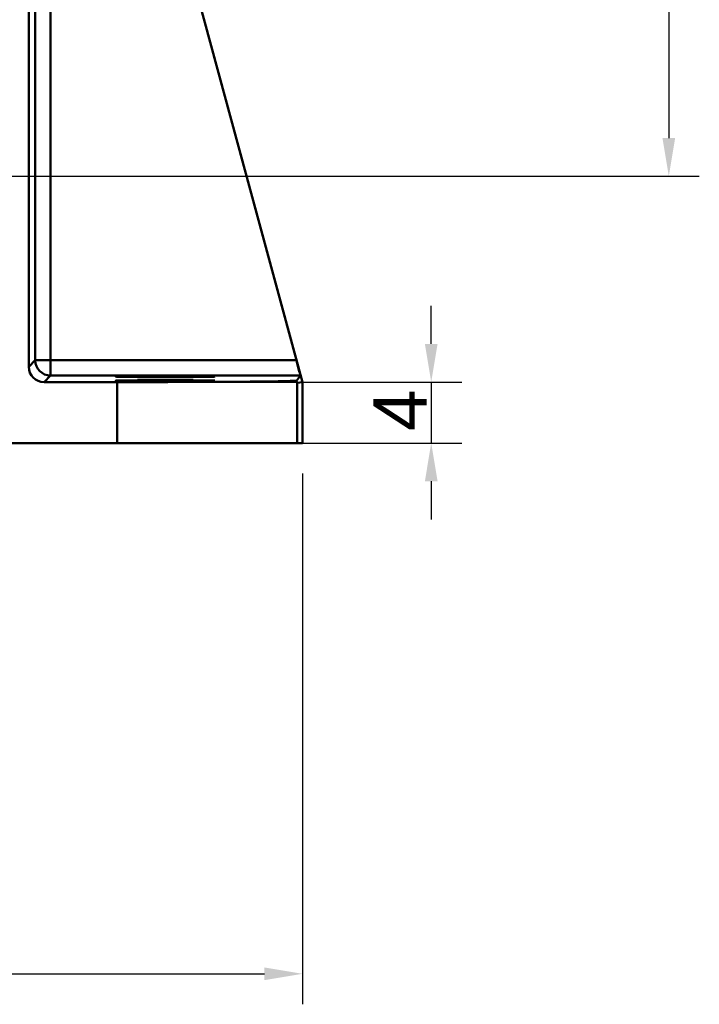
# Model space of a CAD drawing. Header units: millimetres. Extents: x 50 to 454, y 72 to 392.
# Tile 18 of 26: x 223 to 268, y 187 to 251. Entities that reach past the tile are written whole.
import ezdxf

# ---------------------------------------------------------------- set-up
doc = ezdxf.new("R2010")
doc.units = ezdxf.units.MM
for name, color, linetype, lineweight in [('Arêtes tangentes visibles(GABARIT)', 7, 'Continuous', 50), ('Arêtes visibles(GABARIT)', 7, 'Continuous', 50), ('Cotes(GABARIT)', 7, 'Continuous', 25)]:
    doc.layers.add(name, color=color, linetype=linetype, lineweight=lineweight)
doc.styles.add('Courant-BSI', font='arial.ttf')
doc.dimstyles.new('MS-Relais', dxfattribs={"dimtxt": 3.5, "dimasz": 2.5, "dimexe": 2, "dimexo": 2, "dimgap": 0.3, "dimtad": 1, "dimtoh": 1, "dimrnd": 1e-08, "dimtxsty": 'Courant-BSI', "dimcen": 0.09, "dimdle": 6, "dimclrd": 7, "dimclre": 7, "dimclrt": 7, "dimazin": 2, "dimtfac": 0.571429, "dimtmove": 0, "dimatfit": 3, "dimfxl": 1, "dimtolj": 1, "dimlwd": 25, "dimlwe": 25, "dimarcsym": 0})

# ---------------------------------------------------------------- blocks, each defined once
blk = doc.blocks.new('*D14')
at = {"layer": 'Cotes(GABARIT)', "color": 7, "linetype": 'Continuous', "lineweight": 25}
for p, q in [((71.657, 221.629), (71.657, 186.845)), ((241.657, 221.629), (241.657, 186.845)), ((74.157, 188.845), (239.157, 188.845))]:
    blk.add_line(p, q, dxfattribs=at)
at = {"layer": 'Cotes(GABARIT)', "color": 7, "linetype": 'Continuous'}
for points in [[(74.157, 189.262), (74.157, 188.428), (71.657, 188.845)], [(239.157, 189.262), (239.157, 188.428), (241.657, 188.845)]]:
    blk.add_solid(points, dxfattribs=at)
at = {"layer": 'Defpoints', "color": 0, "linetype": 'Continuous'}
for p in [(71.657, 223.629), (241.657, 223.629), (241.657, 188.845)]:
    blk.add_point(p, dxfattribs=at)
at = {"layer": 'Cotes(GABARIT)', "color": 7, "linetype": 'Continuous', "lineweight": 25, "insert": (152.962, 192.719), "char_height": 3.5, "attachment_point": 1, "style": 'Courant-BSI'}
blk.add_mtext('\\A1;170', dxfattribs=at)
blk = doc.blocks.new('*D15')
at = {"layer": 'Cotes(GABARIT)', "color": 7, "linetype": 'Continuous', "lineweight": 25}
for p, q in [((250.096, 230.129), (250.096, 232.629)), ((231.506, 227.629), (252.096, 227.629)), ((250.096, 227.629), (250.096, 223.629)), ((231.506, 223.629), (252.096, 223.629)), ((250.096, 221.129), (250.096, 218.629))]:
    blk.add_line(p, q, dxfattribs=at)
at = {"layer": 'Cotes(GABARIT)', "color": 7, "linetype": 'Continuous'}
for points in [[(249.68, 230.129), (250.513, 230.129), (250.096, 227.629)], [(249.68, 221.129), (250.513, 221.129), (250.096, 223.629)]]:
    blk.add_solid(points, dxfattribs=at)
at = {"layer": 'Defpoints', "color": 0, "linetype": 'Continuous'}
for p in [(229.506, 227.629), (229.506, 223.629), (250.096, 223.629)]:
    blk.add_point(p, dxfattribs=at)
at = {"layer": 'Cotes(GABARIT)', "color": 7, "linetype": 'Continuous', "lineweight": 25, "insert": (246.296, 224.419), "char_height": 3.5, "attachment_point": 1, "rotation": 90, "style": 'Courant-BSI'}
blk.add_mtext('\\A1;4', dxfattribs=at)
blk = doc.blocks.new('*D20')
at = {"layer": 'Cotes(GABARIT)', "color": 7, "linetype": 'Continuous', "lineweight": 25}
for p, q in [((209.657, 343.129), (267.678, 343.129)), ((265.678, 340.629), (265.678, 243.629)), ((209.657, 241.129), (267.678, 241.129))]:
    blk.add_line(p, q, dxfattribs=at)
at = {"layer": 'Cotes(GABARIT)', "color": 7, "linetype": 'Continuous'}
for points in [[(265.262, 340.629), (266.095, 340.629), (265.678, 343.129)], [(265.262, 243.629), (266.095, 243.629), (265.678, 241.129)]]:
    blk.add_solid(points, dxfattribs=at)
at = {"layer": 'Defpoints', "color": 0, "linetype": 'Continuous'}
for p in [(207.657, 343.129), (207.657, 241.129), (265.678, 241.129)]:
    blk.add_point(p, dxfattribs=at)
at = {"layer": 'Cotes(GABARIT)', "color": 7, "linetype": 'Continuous', "lineweight": 25, "insert": (261.804, 288.446), "char_height": 3.5, "attachment_point": 1, "rotation": 90, "style": 'Courant-BSI'}
blk.add_mtext('\\A1;102', dxfattribs=at)

msp = doc.modelspace()

# ---------------------------------------------------------------- linework, layer by layer
at = {"layer": 'Arêtes tangentes visibles(GABARIT)'}
for p, q in [((225.1331, 229.0588), (225.1331, 288.4736)), ((224.1331, 265.7985), (224.1331, 229.0588)), ((224.1331, 229.0588), (223.7037, 228.6293)), ((225.1331, 229.0588), (224.1331, 229.0588)), ((225.1331, 228.0588), (225.1331, 229.0588)), ((241.2534, 229.0588), (225.1331, 229.0588)), ((224.7036, 227.6294), (225.1331, 228.0588)), ((225.1331, 228.0588), (241.5157, 228.0588)), ((232.6575, 228.0155), (232.6575, 227.9588)), ((229.5062, 227.6294), (229.5062, 223.6294)), ((232.6575, 227.7537), (232.6575, 227.697)), ((241.3058, 223.6294), (241.3058, 227.5825))]:
    msp.add_line(p, q, dxfattribs=at)
msp.add_ellipse((225.1331, 229.0588), major_axis=(0.7071, -0.7071), ratio=0.9999239, start_param=3.9270289, end_param=5.4977491, dxfattribs=at)
at = {"layer": 'Arêtes visibles(GABARIT)'}
for p, q in [((241.6575, 227.6294), (224.3319, 291.4864)), ((225.1331, 288.4736), (241.2534, 229.0588)), ((223.7037, 228.6293), (223.7037, 254.1724)), ((241.5157, 228.0588), (241.259, 227.7231)), ((229.5062, 227.6294), (224.7036, 227.6294)), ((241.6575, 227.6294), (241.3058, 227.5825)), ((241.6575, 223.6294), (241.6575, 227.6294)), ((229.5062, 223.6294), (187.5113, 223.6294)), ((241.3058, 223.6294), (229.5062, 223.6294)), ((241.6575, 223.6294), (241.3058, 223.6294))]:
    msp.add_line(p, q, dxfattribs=at)
for centre, major_axis, ratio, start_param, end_param in [((224.7037, 228.6294), (-0.7072, -0.7072), 0.9999239, 5.4978252, 7.0685454), ((241.2443, 229.0588), (0.2713, -1), 0.0084223, 0.0064413, 1.568511), ((229.5062, 227.7323), (-11.8, 0), 0.0087269, 1.5707963, 3.0521089), ((229.5062, 271.0757), (11.7996, -43.4932), 0.002285, 6.2021238, 6.2828809)]:
    msp.add_ellipse(centre, major_axis=major_axis, ratio=ratio, start_param=start_param, end_param=end_param, dxfattribs=at)
for centre in [(232.6575, 227.9872), (232.6575, 227.7254)]:
    msp.add_ellipse(centre, major_axis=(3.25, 0), ratio=0.0087269, dxfattribs=at)

# ---------------------------------------------------------------- dimensions: what is measured, and where the dimension line sits
at = {"layer": 'Cotes(GABARIT)', "color": 7, "linetype": 'Continuous', "lineweight": 25}
for base, p1, p2, override, picture, middle in [((265.6783, 241.1294), (207.6575, 343.1294), (207.6575, 241.1294), {"dimtoh": 0, "dimdec": 2, "dimtp": 0, "dimtm": 0, "dimtdec": 2, "dimtofl": 0, "dimatfit": 1}, '*D20', (265.6783, 292.1294)), ((250.0963, 223.6294), (229.5062, 227.6294), (229.5062, 223.6294), {"dimtoh": 0, "dimdec": 2, "dimtp": 0, "dimtm": 0, "dimtdec": 2, "dimtofl": 1, "dimatfit": 1}, '*D15', (250.0963, 225.6294))]:
    dim = msp.add_linear_dim(base=base, p1=p1, p2=p2, angle=90, dimstyle='MS-Relais', override=override, dxfattribs=at)
    dim.commit()
    dim.dimension.update_dxf_attribs({"geometry": picture, "text_midpoint": middle, "dimtype": 160})
dim = msp.add_linear_dim(base=(241.6575, 188.8452), p1=(71.6575, 223.6294), p2=(241.6575, 223.6294), dimstyle='MS-Relais', override={"dimtoh": 0, "dimdec": 2, "dimtp": 0, "dimtm": 0, "dimtdec": 2, "dimtofl": 0, "dimatfit": 1}, dxfattribs=at)
dim.commit()
dim.dimension.update_dxf_attribs({"geometry": '*D14', "text_midpoint": (156.6575, 188.8452), "dimtype": 160})

doc.saveas('drawing.dxf')
